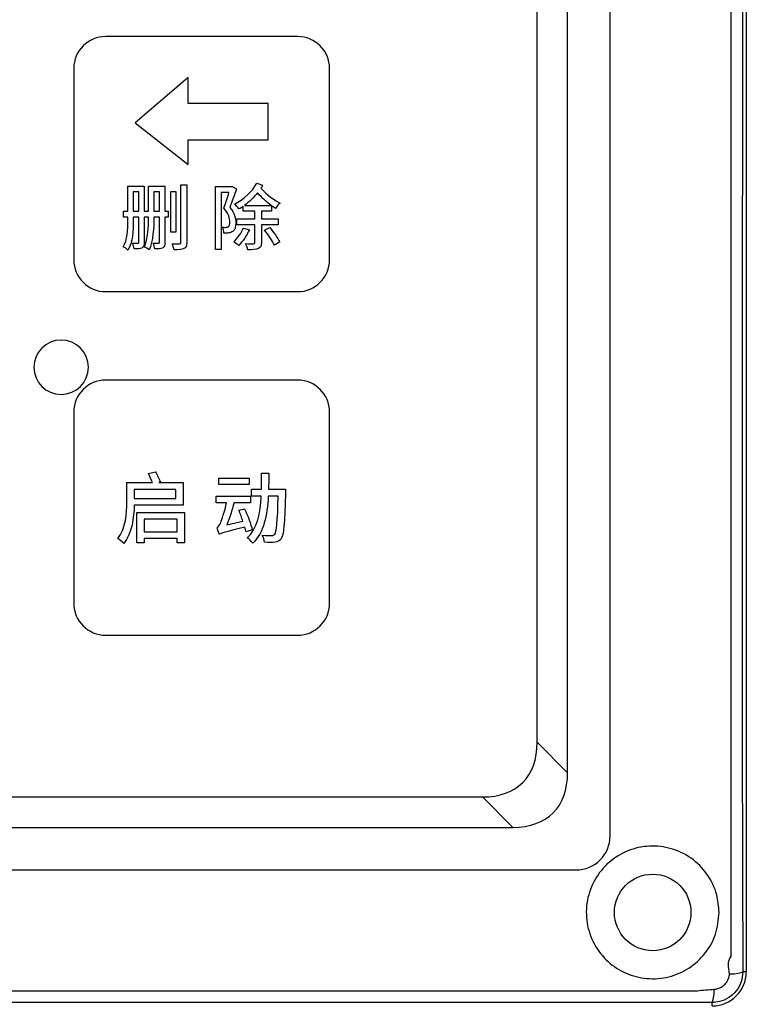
# Model space of a CAD drawing. Header units: millimetres. Extents: x 7099 to 9560, y -2357 to -1635.
# Tile 53 of 85: x 7518 to 7561, y -1949 to -1891. Entities that reach past the tile are written whole.
import ezdxf

# ---------------------------------------------------------------- set-up
doc = ezdxf.new("R2010")
doc.units = ezdxf.units.MM
doc.header["$LTSCALE"] = 3

msp = doc.modelspace()

# ---------------------------------------------------------------- linework, layer by layer
at = {"linetype": 'Continuous', "lineweight": 30}
for p, q in [((7560.732, -1751.221), (7560.732, -1947.221)), ((7552.732, -1939.221), (7552.732, -1759.221)), ((7550.232, -1935.507), (7550.232, -1762.935)), ((7548.445, -1933.719), (7548.445, -1764.722)), ((7548.445, -1933.719), (7550.232, -1935.507)), ((7407.234, -1936.933), (7545.231, -1936.933)), ((7547.018, -1938.721), (7545.231, -1936.933)), ((7405.446, -1938.721), (7547.018, -1938.721)), ((7363.725, -1941.221), (7550.732, -1941.221)), ((7560.732, -1947.221), (7560.528, -1947.221)), ((7558.732, -1949.221), (7558.732, -1949.017))]:
    msp.add_line(p, q, dxfattribs=at)
at = {"linetype": 'Continuous', "lineweight": 30, "flags": 128}
for points in [[(7559.847, -1946.318), (7559.847, -1946.318), (7559.847, -1944.318), (7559.847, -1936.318), (7559.848, -1904.318), (7559.847, -1776.318), (7559.847, -1763.572), (7559.847, -1752.123), (7559.847, -1752.123)], [(7163.605, -1948.332), (7163.605, -1948.332), (7165.605, -1948.332), (7173.605, -1948.332), (7205.605, -1948.333), (7333.605, -1948.337), (7557.859, -1948.332), (7557.859, -1948.332)]]:
    msp.add_lwpolyline(points, dxfattribs=at)
at = {"linetype": 'Continuous', "lineweight": 30}
msp.add_circle((7555.232, -1943.721), 2.25, dxfattribs=at)
for centre, radius, start, end in [((7550.732, -1939.221), 2, 270.0008, 359.99995), ((7558.732, -1947.221), 2, 270, 0), ((7559.891, -1945.534), 1.803, 265.4997, 290.69372), ((7557.005, -1948.381), 1.84, 339.78214, 4.40644)]:
    msp.add_arc(centre, radius, start, end, dxfattribs=at)
for centre in [(7540.666, -1929.154), (7542.454, -1930.942)]:
    msp.add_ellipse(centre, major_axis=(-6.929, 6.929), ratio=0.510274, start_param=2.66976, end_param=3.613425, dxfattribs=at)
for points, knots in [([(7560.515, -1889.356), (7560.509, -1893.844), (7560.497, -1903.278), (7560.482, -1917.645), (7560.482, -1932.474), (7560.513, -1942.307), (7560.528, -1947.221)], [0, 0, 0, 0, 0.2326348, 0.4889181, 0.7445883, 1, 1, 1, 1]), ([(7523.093, -1892.22), (7523.093, -1892.22), (7534.371, -1892.22), (7534.371, -1892.22), (7534.371, -1892.22), (7535.405, -1892.22), (7536.251, -1893.064), (7536.251, -1894.096), (7536.251, -1894.096), (7536.251, -1894.096), (7536.251, -1905.345), (7536.251, -1905.345), (7536.251, -1905.345), (7536.251, -1906.377), (7535.405, -1907.22), (7534.371, -1907.22), (7534.371, -1907.22), (7534.371, -1907.22), (7523.093, -1907.22), (7523.093, -1907.22), (7523.093, -1907.22), (7522.059, -1907.22), (7521.213, -1906.377), (7521.213, -1905.345), (7521.213, -1905.345), (7521.213, -1905.345), (7521.213, -1894.096), (7521.213, -1894.096), (7521.213, -1894.096), (7521.213, -1893.064), (7522.059, -1892.22), (7523.093, -1892.22)], [0, 0, 0, 0, 0.111111, 0.111111, 0.111111, 0.111111, 0.222222, 0.222222, 0.222222, 0.222222, 0.333333, 0.333333, 0.333333, 0.333333, 0.444444, 0.444444, 0.444444, 0.444444, 0.555556, 0.555556, 0.555556, 0.555556, 0.666667, 0.666667, 0.666667, 0.666667, 0.777778, 0.777778, 0.777778, 0.777778, 1, 1, 1, 1]), ([(7527.946, -1894.637), (7527.946, -1894.637), (7527.946, -1896.163), (7527.946, -1896.163), (7527.946, -1896.163), (7527.946, -1896.163), (7532.631, -1896.163), (7532.631, -1896.163), (7532.631, -1896.163), (7532.631, -1896.163), (7532.631, -1898.298), (7532.631, -1898.298), (7532.631, -1898.298), (7532.631, -1898.298), (7527.946, -1898.298), (7527.946, -1898.298), (7527.946, -1898.298), (7527.946, -1898.298), (7527.946, -1899.75), (7527.946, -1899.75), (7527.946, -1899.75), (7527.946, -1899.75), (7524.833, -1897.302), (7524.833, -1897.302), (7524.833, -1897.302), (7524.833, -1897.302), (7527.946, -1894.637), (7527.946, -1894.637)], [0, 0, 0, 0, 0.125, 0.125, 0.125, 0.125, 0.25, 0.25, 0.25, 0.25, 0.375, 0.375, 0.375, 0.375, 0.5, 0.5, 0.5, 0.5, 0.625, 0.625, 0.625, 0.625, 0.75, 0.75, 0.75, 0.75, 1, 1, 1, 1]), ([(7526.573, -1901.012), (7526.573, -1901.012), (7525.608, -1901.012), (7525.608, -1901.012), (7525.608, -1901.012), (7525.608, -1901.012), (7525.608, -1902.493), (7525.608, -1902.493), (7525.608, -1902.493), (7525.608, -1902.493), (7525.358, -1902.493), (7525.358, -1902.493), (7525.358, -1902.493), (7525.358, -1902.493), (7525.358, -1901.012), (7525.358, -1901.012), (7525.358, -1901.012), (7525.358, -1901.012), (7524.393, -1901.012), (7524.393, -1901.012), (7524.393, -1901.012), (7524.393, -1901.012), (7524.393, -1902.493), (7524.393, -1902.493), (7524.393, -1902.493), (7524.393, -1902.493), (7524.139, -1902.493), (7524.139, -1902.493), (7524.139, -1902.493), (7524.139, -1902.493), (7524.139, -1902.849), (7524.139, -1902.849), (7524.139, -1902.849), (7524.139, -1902.849), (7524.393, -1902.849), (7524.393, -1902.849), (7524.393, -1902.849), (7524.393, -1902.849), (7524.393, -1903.056), (7524.393, -1903.056), (7524.393, -1903.056), (7524.393, -1903.573), (7524.376, -1904.174), (7524.122, -1904.58), (7524.122, -1904.58), (7524.199, -1904.618), (7524.342, -1904.716), (7524.402, -1904.775), (7524.402, -1904.775), (7524.677, -1904.335), (7524.715, -1903.615), (7524.715, -1903.052), (7524.715, -1903.052), (7524.715, -1903.052), (7524.715, -1902.849), (7524.715, -1902.849), (7524.715, -1902.849), (7524.715, -1902.849), (7525.037, -1902.849), (7525.037, -1902.849), (7525.037, -1902.849), (7525.037, -1902.849), (7525.037, -1904.309), (7525.037, -1904.309), (7525.037, -1904.309), (7525.037, -1904.36), (7525.02, -1904.373), (7524.982, -1904.377), (7524.982, -1904.377), (7524.935, -1904.377), (7524.808, -1904.377), (7524.668, -1904.373), (7524.668, -1904.373), (7524.715, -1904.462), (7524.757, -1904.618), (7524.766, -1904.711), (7524.766, -1904.711), (7524.99, -1904.711), (7525.13, -1904.703), (7525.231, -1904.639), (7525.231, -1904.639), (7525.329, -1904.584), (7525.358, -1904.479), (7525.358, -1904.313), (7525.358, -1904.313), (7525.358, -1904.313), (7525.358, -1902.849), (7525.358, -1902.849), (7525.358, -1902.849), (7525.358, -1902.849), (7525.608, -1902.849), (7525.608, -1902.849), (7525.608, -1902.849), (7525.608, -1903.408), (7525.583, -1904.11), (7525.371, -1904.597), (7525.371, -1904.597), (7525.447, -1904.627), (7525.591, -1904.711), (7525.655, -1904.766), (7525.655, -1904.766), (7525.879, -1904.246), (7525.921, -1903.446), (7525.926, -1902.849), (7525.926, -1902.849), (7525.926, -1902.849), (7526.252, -1902.849), (7526.252, -1902.849), (7526.252, -1902.849), (7526.252, -1902.849), (7526.252, -1904.309), (7526.252, -1904.309), (7526.252, -1904.309), (7526.252, -1904.36), (7526.235, -1904.373), (7526.192, -1904.377), (7526.192, -1904.377), (7526.146, -1904.377), (7526.019, -1904.377), (7525.879, -1904.373), (7525.879, -1904.373), (7525.926, -1904.462), (7525.968, -1904.618), (7525.977, -1904.711), (7525.977, -1904.711), (7526.201, -1904.711), (7526.341, -1904.703), (7526.446, -1904.639), (7526.446, -1904.639), (7526.544, -1904.584), (7526.573, -1904.479), (7526.573, -1904.313), (7526.573, -1904.313), (7526.573, -1904.313), (7526.573, -1902.849), (7526.573, -1902.849), (7526.573, -1902.849), (7526.573, -1902.849), (7526.76, -1902.849), (7526.76, -1902.849), (7526.76, -1902.849), (7526.76, -1902.849), (7526.76, -1902.493), (7526.76, -1902.493), (7526.76, -1902.493), (7526.76, -1902.493), (7526.573, -1902.493), (7526.573, -1902.493), (7526.573, -1902.493), (7526.573, -1902.493), (7526.573, -1901.012), (7526.573, -1901.012)], [0, 0, 0, 0, 0.025641, 0.025641, 0.025641, 0.025641, 0.051282, 0.051282, 0.051282, 0.051282, 0.076923, 0.076923, 0.076923, 0.076923, 0.102564, 0.102564, 0.102564, 0.102564, 0.128205, 0.128205, 0.128205, 0.128205, 0.153846, 0.153846, 0.153846, 0.153846, 0.179487, 0.179487, 0.179487, 0.179487, 0.205128, 0.205128, 0.205128, 0.205128, 0.230769, 0.230769, 0.230769, 0.230769, 0.25641, 0.25641, 0.25641, 0.25641, 0.282051, 0.282051, 0.282051, 0.282051, 0.307692, 0.307692, 0.307692, 0.307692, 0.333333, 0.333333, 0.333333, 0.333333, 0.358974, 0.358974, 0.358974, 0.358974, 0.384615, 0.384615, 0.384615, 0.384615, 0.410256, 0.410256, 0.410256, 0.410256, 0.435897, 0.435897, 0.435897, 0.435897, 0.461538, 0.461538, 0.461538, 0.461538, 0.487179, 0.487179, 0.487179, 0.487179, 0.512821, 0.512821, 0.512821, 0.512821, 0.538462, 0.538462, 0.538462, 0.538462, 0.564103, 0.564103, 0.564103, 0.564103, 0.589744, 0.589744, 0.589744, 0.589744, 0.615385, 0.615385, 0.615385, 0.615385, 0.641026, 0.641026, 0.641026, 0.641026, 0.666667, 0.666667, 0.666667, 0.666667, 0.692308, 0.692308, 0.692308, 0.692308, 0.717949, 0.717949, 0.717949, 0.717949, 0.74359, 0.74359, 0.74359, 0.74359, 0.769231, 0.769231, 0.769231, 0.769231, 0.794872, 0.794872, 0.794872, 0.794872, 0.820513, 0.820513, 0.820513, 0.820513, 0.846154, 0.846154, 0.846154, 0.846154, 0.871795, 0.871795, 0.871795, 0.871795, 0.897436, 0.897436, 0.897436, 0.897436, 0.923077, 0.923077, 0.923077, 0.923077, 0.948718, 0.948718, 0.948718, 0.948718, 1, 1, 1, 1]), ([(7527.517, -1900.944), (7527.517, -1900.944), (7527.517, -1904.33), (7527.517, -1904.33), (7527.517, -1904.33), (7527.517, -1904.394), (7527.496, -1904.411), (7527.437, -1904.415), (7527.437, -1904.415), (7527.378, -1904.415), (7527.196, -1904.415), (7526.997, -1904.407), (7526.997, -1904.407), (7527.043, -1904.504), (7527.094, -1904.665), (7527.107, -1904.754), (7527.107, -1904.754), (7527.39, -1904.758), (7527.577, -1904.745), (7527.691, -1904.686), (7527.691, -1904.686), (7527.805, -1904.631), (7527.852, -1904.529), (7527.852, -1904.33), (7527.852, -1904.33), (7527.852, -1904.33), (7527.852, -1900.944), (7527.852, -1900.944), (7527.852, -1900.944), (7527.852, -1900.944), (7527.517, -1900.944), (7527.517, -1900.944)], [0, 0, 0, 0, 0.111111, 0.111111, 0.111111, 0.111111, 0.222222, 0.222222, 0.222222, 0.222222, 0.333333, 0.333333, 0.333333, 0.333333, 0.444444, 0.444444, 0.444444, 0.444444, 0.555556, 0.555556, 0.555556, 0.555556, 0.666667, 0.666667, 0.666667, 0.666667, 0.777778, 0.777778, 0.777778, 0.777778, 1, 1, 1, 1]), ([(7530.527, -1901.028), (7530.527, -1901.028), (7530.472, -1901.041), (7530.472, -1901.041), (7530.472, -1901.041), (7530.472, -1901.041), (7529.544, -1901.041), (7529.544, -1901.041), (7529.544, -1901.041), (7529.544, -1901.041), (7529.544, -1904.75), (7529.544, -1904.75), (7529.544, -1904.75), (7529.544, -1904.75), (7529.887, -1904.75), (7529.887, -1904.75), (7529.887, -1904.75), (7529.887, -1904.75), (7529.887, -1901.397), (7529.887, -1901.397), (7529.887, -1901.397), (7529.887, -1901.397), (7530.336, -1901.397), (7530.336, -1901.397), (7530.336, -1901.397), (7530.256, -1901.676), (7530.146, -1902.036), (7530.04, -1902.307), (7530.04, -1902.307), (7530.323, -1902.624), (7530.387, -1902.908), (7530.387, -1903.124), (7530.387, -1903.124), (7530.387, -1903.251), (7530.366, -1903.357), (7530.302, -1903.395), (7530.302, -1903.395), (7530.273, -1903.424), (7530.23, -1903.433), (7530.179, -1903.437), (7530.179, -1903.437), (7530.116, -1903.441), (7530.04, -1903.441), (7529.955, -1903.429), (7529.955, -1903.429), (7530.01, -1903.526), (7530.036, -1903.678), (7530.04, -1903.772), (7530.04, -1903.772), (7530.141, -1903.776), (7530.251, -1903.776), (7530.328, -1903.767), (7530.328, -1903.767), (7530.421, -1903.75), (7530.497, -1903.725), (7530.56, -1903.683), (7530.56, -1903.683), (7530.679, -1903.59), (7530.734, -1903.412), (7530.734, -1903.166), (7530.734, -1903.166), (7530.734, -1902.912), (7530.666, -1902.607), (7530.378, -1902.269), (7530.378, -1902.269), (7530.514, -1901.943), (7530.662, -1901.524), (7530.785, -1901.172), (7530.785, -1901.172), (7530.785, -1901.172), (7530.527, -1901.028), (7530.527, -1901.028)], [0, 0, 0, 0, 0.052632, 0.052632, 0.052632, 0.052632, 0.105263, 0.105263, 0.105263, 0.105263, 0.157895, 0.157895, 0.157895, 0.157895, 0.210526, 0.210526, 0.210526, 0.210526, 0.263158, 0.263158, 0.263158, 0.263158, 0.315789, 0.315789, 0.315789, 0.315789, 0.368421, 0.368421, 0.368421, 0.368421, 0.421053, 0.421053, 0.421053, 0.421053, 0.473684, 0.473684, 0.473684, 0.473684, 0.526316, 0.526316, 0.526316, 0.526316, 0.578947, 0.578947, 0.578947, 0.578947, 0.631579, 0.631579, 0.631579, 0.631579, 0.684211, 0.684211, 0.684211, 0.684211, 0.736842, 0.736842, 0.736842, 0.736842, 0.789474, 0.789474, 0.789474, 0.789474, 0.842105, 0.842105, 0.842105, 0.842105, 0.894737, 0.894737, 0.894737, 0.894737, 1, 1, 1, 1]), ([(7533.236, -1903.297), (7533.236, -1903.297), (7533.236, -1902.938), (7533.236, -1902.938), (7533.236, -1902.938), (7533.236, -1902.938), (7532.241, -1902.938), (7532.241, -1902.938), (7532.241, -1902.938), (7532.241, -1902.938), (7532.241, -1902.493), (7532.241, -1902.493), (7532.241, -1902.493), (7532.241, -1902.493), (7532.838, -1902.493), (7532.838, -1902.493), (7532.838, -1902.493), (7532.838, -1902.493), (7532.838, -1902.167), (7532.838, -1902.167), (7532.838, -1902.167), (7532.918, -1902.222), (7532.999, -1902.273), (7533.079, -1902.324), (7533.079, -1902.324), (7533.134, -1902.222), (7533.249, -1902.087), (7533.342, -1902.015), (7533.342, -1902.015), (7532.978, -1901.82), (7532.588, -1901.562), (7532.216, -1901.13), (7532.216, -1901.13), (7532.25, -1901.075), (7532.283, -1901.02), (7532.313, -1900.965), (7532.313, -1900.965), (7532.313, -1900.965), (7531.979, -1900.838), (7531.979, -1900.838), (7531.979, -1900.838), (7531.703, -1901.337), (7531.183, -1901.807), (7530.662, -1902.07), (7530.662, -1902.07), (7530.759, -1902.146), (7530.865, -1902.265), (7530.925, -1902.358), (7530.925, -1902.358), (7531.005, -1902.311), (7531.085, -1902.256), (7531.166, -1902.205), (7531.166, -1902.205), (7531.166, -1902.205), (7531.166, -1902.493), (7531.166, -1902.493), (7531.166, -1902.493), (7531.166, -1902.493), (7531.864, -1902.493), (7531.864, -1902.493), (7531.864, -1902.493), (7531.864, -1902.493), (7531.864, -1902.938), (7531.864, -1902.938), (7531.864, -1902.938), (7531.864, -1902.938), (7530.806, -1902.938), (7530.806, -1902.938), (7530.806, -1902.938), (7530.806, -1902.938), (7530.806, -1903.297), (7530.806, -1903.297), (7530.806, -1903.297), (7530.806, -1903.297), (7531.864, -1903.297), (7531.864, -1903.297), (7531.864, -1903.297), (7531.864, -1903.297), (7531.864, -1904.326), (7531.864, -1904.326), (7531.864, -1904.326), (7531.864, -1904.381), (7531.843, -1904.398), (7531.784, -1904.402), (7531.784, -1904.402), (7531.72, -1904.402), (7531.53, -1904.402), (7531.318, -1904.394), (7531.318, -1904.394), (7531.365, -1904.496), (7531.428, -1904.652), (7531.449, -1904.754), (7531.449, -1904.754), (7531.737, -1904.754), (7531.94, -1904.745), (7532.067, -1904.686), (7532.067, -1904.686), (7532.203, -1904.627), (7532.241, -1904.525), (7532.241, -1904.33), (7532.241, -1904.33), (7532.241, -1904.33), (7532.241, -1903.297), (7532.241, -1903.297), (7532.241, -1903.297), (7532.241, -1903.297), (7533.236, -1903.297), (7533.236, -1903.297)], [0, 0, 0, 0, 0.035714, 0.035714, 0.035714, 0.035714, 0.071429, 0.071429, 0.071429, 0.071429, 0.107143, 0.107143, 0.107143, 0.107143, 0.142857, 0.142857, 0.142857, 0.142857, 0.178571, 0.178571, 0.178571, 0.178571, 0.214286, 0.214286, 0.214286, 0.214286, 0.25, 0.25, 0.25, 0.25, 0.285714, 0.285714, 0.285714, 0.285714, 0.321429, 0.321429, 0.321429, 0.321429, 0.357143, 0.357143, 0.357143, 0.357143, 0.392857, 0.392857, 0.392857, 0.392857, 0.428571, 0.428571, 0.428571, 0.428571, 0.464286, 0.464286, 0.464286, 0.464286, 0.5, 0.5, 0.5, 0.5, 0.535714, 0.535714, 0.535714, 0.535714, 0.571429, 0.571429, 0.571429, 0.571429, 0.607143, 0.607143, 0.607143, 0.607143, 0.642857, 0.642857, 0.642857, 0.642857, 0.678571, 0.678571, 0.678571, 0.678571, 0.714286, 0.714286, 0.714286, 0.714286, 0.75, 0.75, 0.75, 0.75, 0.785714, 0.785714, 0.785714, 0.785714, 0.821429, 0.821429, 0.821429, 0.821429, 0.857143, 0.857143, 0.857143, 0.857143, 0.892857, 0.892857, 0.892857, 0.892857, 0.928571, 0.928571, 0.928571, 0.928571, 1, 1, 1, 1]), ([(7524.715, -1902.493), (7524.715, -1902.493), (7524.715, -1901.354), (7524.715, -1901.354), (7524.715, -1901.354), (7524.715, -1901.354), (7525.037, -1901.354), (7525.037, -1901.354), (7525.037, -1901.354), (7525.037, -1901.354), (7525.037, -1902.493), (7525.037, -1902.493), (7525.037, -1902.493), (7525.037, -1902.493), (7524.715, -1902.493), (7524.715, -1902.493)], [0, 0, 0, 0, 0.2, 0.2, 0.2, 0.2, 0.4, 0.4, 0.4, 0.4, 0.6, 0.6, 0.6, 0.6, 1, 1, 1, 1]), ([(7525.926, -1902.493), (7525.926, -1902.493), (7525.926, -1901.354), (7525.926, -1901.354), (7525.926, -1901.354), (7525.926, -1901.354), (7526.252, -1901.354), (7526.252, -1901.354), (7526.252, -1901.354), (7526.252, -1901.354), (7526.252, -1902.493), (7526.252, -1902.493), (7526.252, -1902.493), (7526.252, -1902.493), (7525.926, -1902.493), (7525.926, -1902.493)], [0, 0, 0, 0, 0.2, 0.2, 0.2, 0.2, 0.4, 0.4, 0.4, 0.4, 0.6, 0.6, 0.6, 0.6, 1, 1, 1, 1]), ([(7527.221, -1901.325), (7527.221, -1901.325), (7526.912, -1901.325), (7526.912, -1901.325), (7526.912, -1901.325), (7526.912, -1901.325), (7526.912, -1903.729), (7526.912, -1903.729), (7526.912, -1903.729), (7526.912, -1903.729), (7527.221, -1903.729), (7527.221, -1903.729), (7527.221, -1903.729), (7527.221, -1903.729), (7527.221, -1901.325), (7527.221, -1901.325)], [0, 0, 0, 0, 0.2, 0.2, 0.2, 0.2, 0.4, 0.4, 0.4, 0.4, 0.6, 0.6, 0.6, 0.6, 1, 1, 1, 1]), ([(7531.242, -1902.15), (7531.53, -1901.943), (7531.792, -1901.685), (7532.017, -1901.405), (7532.017, -1901.405), (7532.296, -1901.731), (7532.554, -1901.964), (7532.817, -1902.15), (7532.817, -1902.15), (7532.817, -1902.15), (7531.242, -1902.15), (7531.242, -1902.15)], [0, 0, 0, 0, 0.25, 0.25, 0.25, 0.25, 0.5, 0.5, 0.5, 0.5, 1, 1, 1, 1]), ([(7531.187, -1903.484), (7531.056, -1903.776), (7530.84, -1904.089), (7530.624, -1904.297), (7530.624, -1904.297), (7530.709, -1904.347), (7530.848, -1904.453), (7530.916, -1904.508), (7530.916, -1904.508), (7531.132, -1904.28), (7531.373, -1903.92), (7531.534, -1903.581), (7531.534, -1903.581), (7531.534, -1903.581), (7531.187, -1903.484), (7531.187, -1903.484)], [0, 0, 0, 0, 0.2, 0.2, 0.2, 0.2, 0.4, 0.4, 0.4, 0.4, 0.6, 0.6, 0.6, 0.6, 1, 1, 1, 1]), ([(7532.427, -1903.602), (7532.643, -1903.865), (7532.893, -1904.237), (7533.003, -1904.479), (7533.003, -1904.479), (7533.003, -1904.479), (7533.316, -1904.297), (7533.316, -1904.297), (7533.316, -1904.297), (7533.198, -1904.064), (7532.952, -1903.708), (7532.728, -1903.45), (7532.728, -1903.45), (7532.728, -1903.45), (7532.427, -1903.602), (7532.427, -1903.602)], [0, 0, 0, 0, 0.2, 0.2, 0.2, 0.2, 0.4, 0.4, 0.4, 0.4, 0.6, 0.6, 0.6, 0.6, 1, 1, 1, 1]), ([(7520.477, -1910.065), (7521.363, -1910.065), (7522.081, -1910.782), (7522.081, -1911.665), (7522.081, -1911.665), (7522.081, -1912.549), (7521.363, -1913.265), (7520.477, -1913.265), (7520.477, -1913.265), (7519.591, -1913.265), (7518.873, -1912.549), (7518.873, -1911.665), (7518.873, -1911.665), (7518.873, -1910.782), (7519.591, -1910.065), (7520.477, -1910.065)], [0, 0, 0, 0, 0.2, 0.2, 0.2, 0.2, 0.4, 0.4, 0.4, 0.4, 0.6, 0.6, 0.6, 0.6, 1, 1, 1, 1]), ([(7523.093, -1912.42), (7523.093, -1912.42), (7534.371, -1912.42), (7534.371, -1912.42), (7534.371, -1912.42), (7535.405, -1912.42), (7536.251, -1913.264), (7536.251, -1914.296), (7536.251, -1914.296), (7536.251, -1914.296), (7536.251, -1925.545), (7536.251, -1925.545), (7536.251, -1925.545), (7536.251, -1926.577), (7535.405, -1927.42), (7534.371, -1927.42), (7534.371, -1927.42), (7534.371, -1927.42), (7523.093, -1927.42), (7523.093, -1927.42), (7523.093, -1927.42), (7522.059, -1927.42), (7521.213, -1926.577), (7521.213, -1925.545), (7521.213, -1925.545), (7521.213, -1925.545), (7521.213, -1914.296), (7521.213, -1914.296), (7521.213, -1914.296), (7521.213, -1913.264), (7522.059, -1912.42), (7523.093, -1912.42)], [0, 0, 0, 0, 0.111111, 0.111111, 0.111111, 0.111111, 0.222222, 0.222222, 0.222222, 0.222222, 0.333333, 0.333333, 0.333333, 0.333333, 0.444444, 0.444444, 0.444444, 0.444444, 0.555556, 0.555556, 0.555556, 0.555556, 0.666667, 0.666667, 0.666667, 0.666667, 0.777778, 0.777778, 0.777778, 0.777778, 1, 1, 1, 1]), ([(7527.636, -1919.783), (7527.636, -1919.783), (7527.636, -1918.448), (7527.636, -1918.448), (7527.636, -1918.448), (7527.636, -1918.448), (7526.215, -1918.448), (7526.215, -1918.448), (7526.215, -1918.448), (7526.215, -1918.448), (7526.306, -1918.421), (7526.306, -1918.421), (7526.306, -1918.421), (7526.247, -1918.256), (7526.127, -1917.999), (7526.013, -1917.806), (7526.013, -1917.806), (7526.013, -1917.806), (7525.6, -1917.916), (7525.6, -1917.916), (7525.6, -1917.916), (7525.687, -1918.081), (7525.779, -1918.288), (7525.839, -1918.448), (7525.839, -1918.448), (7525.839, -1918.448), (7524.339, -1918.448), (7524.339, -1918.448), (7524.339, -1918.448), (7524.339, -1918.448), (7524.339, -1919.572), (7524.339, -1919.572), (7524.339, -1919.572), (7524.339, -1920.228), (7524.293, -1921.117), (7523.802, -1921.741), (7523.802, -1921.741), (7523.903, -1921.796), (7524.087, -1921.947), (7524.155, -1922.035), (7524.155, -1922.035), (7524.642, -1921.42), (7524.756, -1920.494), (7524.77, -1919.783), (7524.77, -1919.783), (7524.77, -1919.783), (7527.636, -1919.783), (7527.636, -1919.783)], [0, 0, 0, 0, 0.076923, 0.076923, 0.076923, 0.076923, 0.153846, 0.153846, 0.153846, 0.153846, 0.230769, 0.230769, 0.230769, 0.230769, 0.307692, 0.307692, 0.307692, 0.307692, 0.384615, 0.384615, 0.384615, 0.384615, 0.461538, 0.461538, 0.461538, 0.461538, 0.538462, 0.538462, 0.538462, 0.538462, 0.615385, 0.615385, 0.615385, 0.615385, 0.692308, 0.692308, 0.692308, 0.692308, 0.769231, 0.769231, 0.769231, 0.769231, 0.846154, 0.846154, 0.846154, 0.846154, 1, 1, 1, 1]), ([(7532.662, -1918.834), (7532.671, -1918.526), (7532.676, -1918.214), (7532.676, -1917.893), (7532.676, -1917.893), (7532.676, -1917.893), (7532.254, -1917.893), (7532.254, -1917.893), (7532.254, -1917.893), (7532.254, -1918.214), (7532.254, -1918.526), (7532.245, -1918.834), (7532.245, -1918.834), (7532.245, -1918.834), (7531.658, -1918.834), (7531.658, -1918.834), (7531.658, -1918.834), (7531.658, -1918.834), (7531.658, -1919.242), (7531.658, -1919.242), (7531.658, -1919.242), (7531.658, -1919.242), (7532.231, -1919.242), (7532.231, -1919.242), (7532.231, -1919.242), (7532.176, -1920.26), (7532.006, -1921.149), (7531.41, -1921.7), (7531.41, -1921.7), (7531.52, -1921.764), (7531.667, -1921.911), (7531.731, -1922.016), (7531.731, -1922.016), (7532.391, -1921.383), (7532.584, -1920.374), (7532.644, -1919.242), (7532.644, -1919.242), (7532.644, -1919.242), (7533.235, -1919.242), (7533.235, -1919.242), (7533.235, -1919.242), (7533.189, -1920.773), (7533.134, -1921.356), (7533.024, -1921.489), (7533.024, -1921.489), (7532.978, -1921.548), (7532.933, -1921.562), (7532.85, -1921.558), (7532.85, -1921.558), (7532.754, -1921.558), (7532.538, -1921.558), (7532.295, -1921.539), (7532.295, -1921.539), (7532.364, -1921.659), (7532.414, -1921.833), (7532.423, -1921.952), (7532.423, -1921.952), (7532.662, -1921.966), (7532.905, -1921.97), (7533.047, -1921.952), (7533.047, -1921.952), (7533.199, -1921.929), (7533.299, -1921.883), (7533.396, -1921.75), (7533.396, -1921.75), (7533.552, -1921.548), (7533.602, -1920.897), (7533.657, -1919.04), (7533.657, -1919.04), (7533.657, -1918.98), (7533.662, -1918.834), (7533.662, -1918.834), (7533.662, -1918.834), (7533.662, -1918.834), (7532.662, -1918.834), (7532.662, -1918.834)], [0, 0, 0, 0, 0.05, 0.05, 0.05, 0.05, 0.1, 0.1, 0.1, 0.1, 0.15, 0.15, 0.15, 0.15, 0.2, 0.2, 0.2, 0.2, 0.25, 0.25, 0.25, 0.25, 0.3, 0.3, 0.3, 0.3, 0.35, 0.35, 0.35, 0.35, 0.4, 0.4, 0.4, 0.4, 0.45, 0.45, 0.45, 0.45, 0.5, 0.5, 0.5, 0.5, 0.55, 0.55, 0.55, 0.55, 0.6, 0.6, 0.6, 0.6, 0.65, 0.65, 0.65, 0.65, 0.7, 0.7, 0.7, 0.7, 0.75, 0.75, 0.75, 0.75, 0.8, 0.8, 0.8, 0.8, 0.85, 0.85, 0.85, 0.85, 0.9, 0.9, 0.9, 0.9, 1, 1, 1, 1]), ([(7531.515, -1918.178), (7531.515, -1918.178), (7529.75, -1918.178), (7529.75, -1918.178), (7529.75, -1918.178), (7529.75, -1918.178), (7529.75, -1918.554), (7529.75, -1918.554), (7529.75, -1918.554), (7529.75, -1918.554), (7531.515, -1918.554), (7531.515, -1918.554), (7531.515, -1918.554), (7531.515, -1918.554), (7531.515, -1918.178), (7531.515, -1918.178)], [0, 0, 0, 0, 0.2, 0.2, 0.2, 0.2, 0.4, 0.4, 0.4, 0.4, 0.6, 0.6, 0.6, 0.6, 1, 1, 1, 1]), ([(7527.205, -1918.847), (7527.205, -1918.847), (7527.205, -1919.388), (7527.205, -1919.388), (7527.205, -1919.388), (7527.205, -1919.388), (7524.775, -1919.388), (7524.775, -1919.388), (7524.775, -1919.388), (7524.775, -1919.388), (7524.775, -1918.847), (7524.775, -1918.847), (7524.775, -1918.847), (7524.775, -1918.847), (7527.205, -1918.847), (7527.205, -1918.847)], [0, 0, 0, 0, 0.2, 0.2, 0.2, 0.2, 0.4, 0.4, 0.4, 0.4, 0.6, 0.6, 0.6, 0.6, 1, 1, 1, 1]), ([(7531.708, -1921.218), (7531.63, -1920.906), (7531.437, -1920.379), (7531.259, -1919.985), (7531.259, -1919.985), (7531.259, -1919.985), (7530.915, -1920.076), (7530.915, -1920.076), (7530.915, -1920.076), (7530.997, -1920.269), (7531.08, -1920.498), (7531.153, -1920.714), (7531.153, -1920.714), (7531.153, -1920.714), (7530.204, -1920.929), (7530.204, -1920.929), (7530.204, -1920.929), (7530.364, -1920.54), (7530.529, -1920.076), (7530.635, -1919.631), (7530.635, -1919.631), (7530.635, -1919.631), (7531.598, -1919.631), (7531.598, -1919.631), (7531.598, -1919.631), (7531.598, -1919.631), (7531.598, -1919.246), (7531.598, -1919.246), (7531.598, -1919.246), (7531.598, -1919.246), (7529.594, -1919.246), (7529.594, -1919.246), (7529.594, -1919.246), (7529.594, -1919.246), (7529.594, -1919.631), (7529.594, -1919.631), (7529.594, -1919.631), (7529.594, -1919.631), (7530.199, -1919.631), (7530.199, -1919.631), (7530.199, -1919.631), (7530.089, -1920.145), (7529.906, -1920.65), (7529.851, -1920.792), (7529.851, -1920.792), (7529.777, -1920.957), (7529.709, -1921.076), (7529.635, -1921.104), (7529.635, -1921.104), (7529.676, -1921.205), (7529.745, -1921.406), (7529.768, -1921.489), (7529.768, -1921.489), (7529.768, -1921.484), (7529.768, -1921.48), (7529.773, -1921.475), (7529.773, -1921.475), (7529.773, -1921.475), (7529.773, -1921.489), (7529.773, -1921.489), (7529.773, -1921.489), (7529.892, -1921.425), (7530.066, -1921.36), (7531.268, -1921.072), (7531.268, -1921.072), (7531.295, -1921.172), (7531.323, -1921.264), (7531.341, -1921.342), (7531.341, -1921.342), (7531.341, -1921.342), (7531.708, -1921.218), (7531.708, -1921.218)], [0, 0, 0, 0, 0.052632, 0.052632, 0.052632, 0.052632, 0.105263, 0.105263, 0.105263, 0.105263, 0.157895, 0.157895, 0.157895, 0.157895, 0.210526, 0.210526, 0.210526, 0.210526, 0.263158, 0.263158, 0.263158, 0.263158, 0.315789, 0.315789, 0.315789, 0.315789, 0.368421, 0.368421, 0.368421, 0.368421, 0.421053, 0.421053, 0.421053, 0.421053, 0.473684, 0.473684, 0.473684, 0.473684, 0.526316, 0.526316, 0.526316, 0.526316, 0.578947, 0.578947, 0.578947, 0.578947, 0.631579, 0.631579, 0.631579, 0.631579, 0.684211, 0.684211, 0.684211, 0.684211, 0.736842, 0.736842, 0.736842, 0.736842, 0.789474, 0.789474, 0.789474, 0.789474, 0.842105, 0.842105, 0.842105, 0.842105, 0.894737, 0.894737, 0.894737, 0.894737, 1, 1, 1, 1]), ([(7524.931, -1920.209), (7524.931, -1920.209), (7524.931, -1921.993), (7524.931, -1921.993), (7524.931, -1921.993), (7524.931, -1921.993), (7525.348, -1921.993), (7525.348, -1921.993), (7525.348, -1921.993), (7525.348, -1921.993), (7525.348, -1921.732), (7525.348, -1921.732), (7525.348, -1921.732), (7525.348, -1921.732), (7527.292, -1921.732), (7527.292, -1921.732), (7527.292, -1921.732), (7527.292, -1921.732), (7527.292, -1921.989), (7527.292, -1921.989), (7527.292, -1921.989), (7527.292, -1921.989), (7527.728, -1921.989), (7527.728, -1921.989), (7527.728, -1921.989), (7527.728, -1921.989), (7527.728, -1920.209), (7527.728, -1920.209), (7527.728, -1920.209), (7527.728, -1920.209), (7524.931, -1920.209), (7524.931, -1920.209)], [0, 0, 0, 0, 0.111111, 0.111111, 0.111111, 0.111111, 0.222222, 0.222222, 0.222222, 0.222222, 0.333333, 0.333333, 0.333333, 0.333333, 0.444444, 0.444444, 0.444444, 0.444444, 0.555556, 0.555556, 0.555556, 0.555556, 0.666667, 0.666667, 0.666667, 0.666667, 0.777778, 0.777778, 0.777778, 0.777778, 1, 1, 1, 1]), ([(7525.348, -1921.347), (7525.348, -1921.347), (7525.348, -1920.604), (7525.348, -1920.604), (7525.348, -1920.604), (7525.348, -1920.604), (7527.292, -1920.604), (7527.292, -1920.604), (7527.292, -1920.604), (7527.292, -1920.604), (7527.292, -1921.347), (7527.292, -1921.347), (7527.292, -1921.347), (7527.292, -1921.347), (7525.348, -1921.347), (7525.348, -1921.347)], [0, 0, 0, 0, 0.2, 0.2, 0.2, 0.2, 0.4, 0.4, 0.4, 0.4, 0.6, 0.6, 0.6, 0.6, 1, 1, 1, 1]), ([(7559.132, -1943.721), (7559.09, -1944.154), (7559.006, -1945.019), (7558.355, -1946.169), (7557.392, -1947.054), (7556.196, -1947.574), (7554.894, -1947.678), (7553.639, -1947.355), (7552.556, -1946.654), (7551.742, -1945.623), (7551.306, -1944.354), (7551.321, -1943.004), (7551.782, -1941.75), (7552.622, -1940.725), (7553.751, -1940.033), (7555.043, -1939.753), (7556.349, -1939.909), (7557.54, -1940.484), (7558.48, -1941.433), (7559.041, -1942.573), (7559.104, -1943.372), (7559.132, -1943.721)], [0, 0, 0, 0, 0.0527538, 0.1054544, 0.1577243, 0.2100392, 0.2629691, 0.3142531, 0.3660305, 0.419708, 0.4747343, 0.5293032, 0.5825698, 0.6351126, 0.6883973, 0.7413635, 0.7941541, 0.8477907, 0.9026311, 0.957423, 1, 1, 1, 1]), ([(7559.749, -1947.331), (7559.676, -1946.943), (7559.603, -1946.554), (7559.847, -1946.318), (7559.847, -1946.318)], [0, 0, 0, 0, 0.999918, 1, 1, 1, 1]), ([(7560.528, -1947.221), (7560.509, -1947.42), (7560.471, -1947.819), (7560.169, -1948.353), (7559.723, -1948.758), (7559.216, -1948.983), (7558.875, -1949.007), (7558.732, -1949.017)], [0, 0, 0, 0, 0.211845, 0.424159, 0.636063, 0.847637, 1, 1, 1, 1]), ([(7558.84, -1948.239), (7558.909, -1948.23), (7559.077, -1948.209), (7559.324, -1948.087), (7559.546, -1947.884), (7559.704, -1947.624), (7559.734, -1947.428), (7559.749, -1947.331)], [0, 0, 0, 0, 0.14997, 0.36232, 0.577127, 0.790994, 1, 1, 1, 1]), ([(7557.859, -1948.332), (7557.859, -1948.332), (7558.183, -1948.281), (7558.512, -1948.26), (7558.84, -1948.239)], [0, 0, 0, 0, 0.000061, 1, 1, 1, 1]), ([(7558.732, -1949.017), (7556.671, -1949.013), (7552.543, -1949.006), (7536.239, -1949.03), (7473.282, -1948.988), (7378.909, -1949.017), (7291.124, -1949.022), (7251.458, -1949.012), (7245.294, -1949.004), (7244.714, -1949.004)], [0, 0, 0, 0, 0.019703, 0.039462, 0.155788, 0.621091, 0.941075, 0.994458, 1, 1, 1, 1])]:
    msp.add_open_spline(points, degree=3, knots=knots, dxfattribs=at)

doc.saveas('drawing.dxf')
